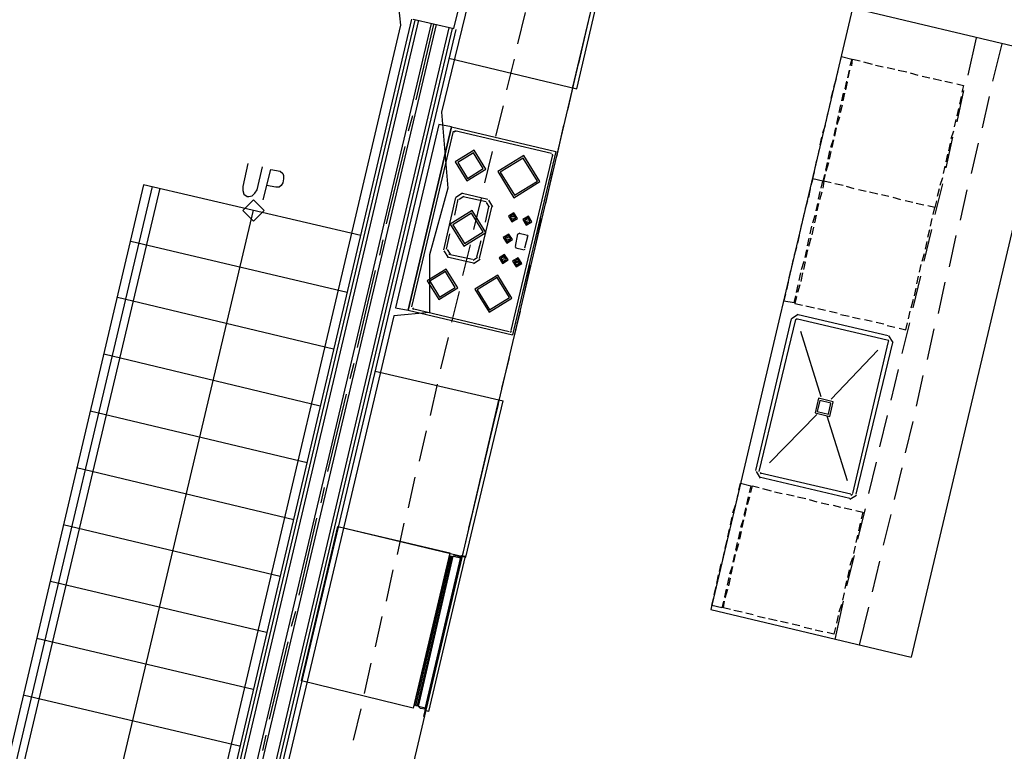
# Model space of a CAD drawing. Header units: feet. Extents: x -79 to 198, y -22 to 181.
# Tile 84 of 96: x 84 to 99, y 138 to 149. Entities that reach past the tile are written whole.
import ezdxf

# ---------------------------------------------------------------- set-up
doc = ezdxf.new("R2010")
doc.units = ezdxf.units.FT
doc.layers.add('A-AREA-UNIDAD', color=30, linetype='CONTINUOUS')
doc.layers.add('A-LINEA', color=7, linetype='CONTINUOUS')

msp = doc.modelspace()

# ---------------------------------------------------------------- linework, layer by layer
at = {"layer": 'A-AREA-UNIDAD'}
for points in [[(75.2, 158.2578), (79.552, 158.9689), (84.608, 159.5378), (92.672, 159.8222), (92.72, 158.7378), (91.76, 154.7733), (92, 154.6133), (91.968, 153.2622), (90.592, 147.6089), (90.688, 146.4178), (90.4, 145.3689), (90.4, 144.4622), (89.84, 144.4089), (86.96, 132.2489)], [(52.992, 132.7644), (73.12, 128.0178), (73.952, 131.4489), (75.44, 131.3778), (76.24, 132.6933), (77.248, 132.6933), (78.592, 130.6133), (79.328, 133.5289), (80.672, 133.5822), (86.032, 132.3378), (89.952, 148.9778), (89.84, 150.0089), (90.24, 150.0622), (92.64, 159.5733), (84.352, 159.2533), (75.28, 158.0089), (67.2, 156.0889), (59.072, 153.3333), (50.8, 149.5822)]]:
    msp.add_lwpolyline(points, dxfattribs=at)
at = {"layer": 'A-LINEA'}
for p, q in [((90.7867, 148.9244), (92.0933, 154.4311)), ((93.9467, 153.4844), (90.0133, 136.8178)), ((92.6533, 148.0044), (93.24, 150.4444)), ((92.72, 147.9778), (93.2933, 150.4311)), ((91.9067, 149.1778), (91.7867, 148.6844)), ((97.0533, 149.2444), (94.8267, 139.7911)), ((100.2133, 148.4978), (97.0533, 149.2444)), ((90.1733, 149.0578), (85.4, 128.8711)), ((90.2267, 149.0578), (85.4533, 128.8578)), ((90.4267, 149.0044), (85.6533, 128.8044)), ((90.5067, 148.9911), (85.7333, 128.7911)), ((90.12, 149.0711), (86.2533, 132.6844)), ((90.1467, 149.0711), (90.7867, 148.9244)), ((90.4667, 148.9911), (90.1867, 147.8044)), ((90.7067, 148.9378), (85.9333, 128.7378)), ((90.76, 148.9244), (85.9867, 128.7378)), ((90.8133, 148.9111), (86.04, 128.7244)), ((92.8533, 148.8578), (92.7467, 148.3778)), ((99, 148.7778), (98.8667, 148.1911)), ((99.4, 148.6844), (99.2533, 148.0978)), ((100.2133, 148.4978), (97.9733, 139.0444)), ((90.7067, 148.4578), (92.72, 147.9778)), ((91.7333, 148.4444), (91.6133, 147.9644)), ((97.04, 148.4444), (97.0133, 148.3378)), ((97.2267, 148.4044), (97.36, 148.3644)), ((97.4133, 148.3511), (97.5333, 148.3244)), ((96.8133, 148.1911), (96.84, 148.3111)), ((97, 148.2711), (96.9733, 148.1511)), ((96.9867, 148.1511), (97.0133, 148.2711)), ((97.6, 148.3111), (97.72, 148.2844)), ((97.7733, 148.2711), (97.9067, 148.2444)), ((97.96, 148.2311), (98.08, 148.1911)), ((98.1467, 148.1778), (98.2667, 148.1511)), ((92.68, 148.1244), (92.5733, 147.6444)), ((96.76, 148.0044), (96.8, 148.1378)), ((96.96, 148.0978), (96.9333, 147.9778)), ((96.9467, 147.9644), (96.9733, 148.0844)), ((98.32, 148.1378), (98.4533, 148.1111)), ((98.5067, 148.0978), (98.6267, 148.0711)), ((98.6933, 148.0578), (98.8, 148.0311)), ((98.8, 148.0311), (98.7733, 147.9244)), ((96.72, 147.8311), (96.7467, 147.9511)), ((96.9067, 147.9111), (96.88, 147.7911)), ((96.9067, 147.7911), (96.9333, 147.9111)), ((98.8, 147.9511), (98.6933, 147.4578)), ((98.76, 147.8578), (98.7333, 147.7378)), ((99.2, 147.8578), (99.0933, 147.3644)), ((91.56, 147.7111), (91.44, 147.2311)), ((96.68, 147.6444), (96.7067, 147.7644)), ((96.8667, 147.7244), (96.84, 147.6044)), ((96.8667, 147.6044), (96.8933, 147.7244)), ((90.1333, 147.5511), (90.0667, 147.3111)), ((96.64, 147.4578), (96.6667, 147.5911)), ((96.8267, 147.5511), (96.8, 147.4311)), ((98.72, 147.6711), (98.6933, 147.5511)), ((92.5067, 147.4044), (92.4, 146.9111)), ((96.5867, 147.2844), (96.6267, 147.4044)), ((96.8133, 147.4178), (96.8533, 147.5378)), ((98.68, 147.4978), (98.6533, 147.3778)), ((90.7467, 147.3778), (90.0667, 144.4978)), ((90.7733, 147.3111), (90.12, 144.5511)), ((90.7467, 147.3778), (92.3867, 146.9911)), ((90.8113, 147.3106), (90.7872, 147.2957)), ((90.8, 147.3244), (92.32, 146.9644)), ((96.7867, 147.3644), (96.76, 147.2444)), ((96.7733, 147.2311), (96.8, 147.3644)), ((98.64, 147.3111), (98.6, 147.1911)), ((96.5467, 147.0978), (96.5733, 147.2178)), ((96.7467, 147.1778), (96.7067, 147.0578)), ((96.7333, 147.0578), (96.76, 147.1778)), ((98.6267, 147.2178), (98.52, 146.7378)), ((98.5867, 147.1244), (98.56, 147.0044)), ((99.0267, 147.1244), (98.92, 146.6444)), ((90.0133, 147.0711), (89.72, 145.8578)), ((91.3867, 146.9911), (91.2667, 146.4978)), ((92.3333, 146.9378), (91.68, 144.1778)), ((92.3867, 146.9911), (91.7067, 144.1111)), ((92.3461, 146.9265), (92.3313, 146.9506)), ((96.5067, 146.9111), (96.5333, 147.0311)), ((96.6933, 147.0044), (96.6667, 146.8711)), ((96.6933, 146.8711), (96.72, 146.9911)), ((98.5467, 146.9511), (98.52, 146.8311)), ((96.4667, 146.7378), (96.4933, 146.8578)), ((96.6533, 146.8178), (96.6267, 146.6978)), ((96.64, 146.6844), (96.68, 146.8178)), ((92.3333, 146.6711), (92.2267, 146.1778)), ((98.5067, 146.7644), (98.48, 146.6444)), ((85.9067, 146.4711), (83.2667, 135.2711)), ((89.32, 145.6711), (85.9067, 146.4711)), ((96.9067, 146.4578), (96.7733, 146.4844)), ((96.9067, 146.4578), (96.7733, 146.4844)), ((98.4667, 146.4844), (98.3467, 146.0044)), ((98.4667, 146.5778), (98.4267, 146.4578)), ((86.04, 146.4444), (83.3867, 135.2444)), ((86.16, 146.4178), (83.5067, 135.2178)), ((90.92, 146.3354), (90.8157, 146.2711)), ((90.92, 146.3378), (91.32, 146.2444)), ((96.3867, 146.4044), (96.36, 146.2711)), ((96.52, 146.2444), (96.5467, 146.3644)), ((96.5733, 146.3511), (96.5333, 146.2311)), ((97.08, 146.4044), (96.96, 146.4444)), ((97.08, 146.4044), (96.96, 146.4444)), ((97.2667, 146.3644), (97.1467, 146.3911)), ((97.2667, 146.3644), (97.1467, 146.3911)), ((97.4533, 146.3244), (97.32, 146.3511)), ((97.4533, 146.3244), (97.32, 146.3511)), ((97.6267, 146.2844), (97.5067, 146.3111)), ((97.6267, 146.2844), (97.5067, 146.3111)), ((98.4133, 146.4044), (98.3867, 146.2844)), ((98.8533, 146.3911), (98.7467, 145.9111)), ((90.6267, 145.4444), (90.8133, 146.2711)), ((90.8, 145.9911), (90.8533, 146.2444)), ((90.9405, 146.2828), (90.8683, 146.2383)), ((90.9333, 146.2844), (91.2933, 146.2044)), ((91.2133, 146.2578), (91.0933, 145.7644)), ((91.3451, 146.1173), (91.3005, 146.1895)), ((91.3977, 146.1245), (91.3333, 146.2288)), ((96.3467, 146.2178), (96.3067, 146.0978)), ((96.48, 146.0578), (96.5067, 146.1778)), ((96.52, 146.1778), (96.4933, 146.0578)), ((97.8133, 146.2311), (97.6933, 146.2711)), ((97.8133, 146.2311), (97.6933, 146.2711)), ((98, 146.1911), (97.88, 146.2178)), ((98, 146.1911), (97.88, 146.2178)), ((98.1733, 146.1511), (98.0533, 146.1778)), ((98.1733, 146.1511), (98.0533, 146.1778)), ((87.6267, 146.0711), (85.3067, 136.2578)), ((91.1867, 145.3111), (91.3867, 146.1378)), ((91.28, 145.8844), (91.3333, 146.1244)), ((96.2933, 146.0311), (96.2667, 145.9111)), ((91.6933, 145.9778), (91.76, 145.9644)), ((91.6933, 145.9644), (91.6933, 145.9644)), ((91.6933, 145.9511), (91.76, 145.9378)), ((91.9067, 145.9244), (91.9867, 145.9111)), ((91.9067, 145.9111), (91.9067, 145.9111)), ((91.9067, 145.8978), (91.9733, 145.8844)), ((92.16, 145.9378), (92.0533, 145.4578)), ((96.2533, 145.8578), (96.2267, 145.7244)), ((96.4267, 145.8711), (96.4667, 145.9911)), ((96.48, 145.9911), (96.4533, 145.8711)), ((98.28, 145.8178), (98.3067, 145.9378)), ((90.6667, 145.4578), (90.72, 145.6978)), ((91.7867, 145.6978), (91.7467, 145.4978)), ((91.8246, 145.7106), (91.8005, 145.6957)), ((91.8133, 145.7111), (91.92, 145.6844)), ((96.3867, 145.6978), (96.4133, 145.8178)), ((96.44, 145.8044), (96.4133, 145.6844)), ((98.2933, 145.7644), (98.1733, 145.2711)), ((98.24, 145.6444), (98.2667, 145.7644)), ((89.1067, 144.7778), (85.7067, 145.5778)), ((89.6667, 145.6044), (89.6133, 145.3644)), ((91.1467, 145.3378), (91.2133, 145.5911)), ((91.6133, 145.6444), (91.68, 145.6311)), ((91.6133, 145.6311), (91.6133, 145.6311)), ((91.6133, 145.6178), (91.68, 145.6044)), ((91.9467, 145.6711), (91.8933, 145.4711)), ((91.9461, 145.6598), (91.9313, 145.6839)), ((96.2133, 145.6711), (96.1867, 145.5511)), ((96.3467, 145.5111), (96.3733, 145.6311)), ((96.4, 145.6311), (96.36, 145.4978)), ((98.2, 145.4578), (98.2267, 145.5778)), ((98.68, 145.6711), (98.5733, 145.1778)), ((90.629, 145.4311), (90.6934, 145.3268)), ((90.6816, 145.4516), (90.7262, 145.3794)), ((91.04, 145.5244), (90.92, 145.0444)), ((91.7472, 145.4957), (91.7621, 145.4716)), ((91.8667, 145.4444), (91.76, 145.4711)), ((91.8821, 145.445), (91.9061, 145.4598)), ((96.1733, 145.4844), (96.1333, 145.3644)), ((96.3067, 145.3244), (96.3333, 145.4444)), ((96.3467, 145.4444), (96.32, 145.3244)), ((98.1467, 145.2711), (98.1867, 145.3911)), ((90.68, 145.3378), (91.0933, 145.2444)), ((90.7067, 145.3778), (91.08, 145.2978)), ((91.0862, 145.2861), (91.1584, 145.3306)), ((91.0934, 145.2334), (91.1977, 145.2978)), ((91.5333, 145.3244), (91.6133, 145.3111)), ((91.5333, 145.3111), (91.5333, 145.3111)), ((91.5333, 145.2978), (91.6, 145.2844)), ((91.7467, 145.2578), (91.8267, 145.2311)), ((91.76, 145.2711), (91.8267, 145.2578)), ((91.76, 145.2578), (91.76, 145.2578)), ((96.12, 145.2978), (96.0933, 145.1778)), ((96.2533, 145.1378), (96.2933, 145.2711)), ((96.3067, 145.2578), (96.28, 145.1378)), ((89.5467, 145.1244), (89.2667, 143.9111)), ((91.9867, 145.2044), (91.88, 144.7244)), ((96.08, 145.1244), (96.0533, 145.0044)), ((96.2133, 144.9644), (96.24, 145.0844)), ((96.2667, 145.0844), (96.24, 144.9511)), ((98.1067, 145.0978), (98.1333, 145.2178)), ((96.04, 144.9378), (96.0133, 144.8178)), ((98.12, 145.0311), (98, 144.5378)), ((98.0667, 144.9111), (98.0933, 145.0311)), ((98.5067, 144.9378), (98.4, 144.4444)), ((90.8667, 144.7911), (90.7467, 144.3111)), ((96.1733, 144.7778), (96.2, 144.8978)), ((96.2267, 144.8978), (96.1867, 144.7778)), ((98.0267, 144.7244), (98.0533, 144.8444)), ((88.8933, 143.8844), (85.4933, 144.6978)), ((96.1333, 144.6178), (96.16, 144.7244)), ((97.9733, 144.5378), (98.0133, 144.6711)), ((90.0667, 144.4978), (91.7067, 144.1111)), ((90.1333, 144.5244), (91.6533, 144.1644)), ((90.1339, 144.5357), (90.1487, 144.5116)), ((91.8267, 144.4844), (91.7067, 143.9911)), ((96.32, 144.5644), (96.4533, 144.5378)), ((96.5067, 144.5244), (96.6267, 144.4978)), ((96.6933, 144.4844), (96.8133, 144.4578)), ((97.9333, 144.3644), (97.96, 144.4844)), ((95.5333, 141.9778), (96.0933, 144.3644)), ((95.5867, 141.9644), (96.16, 144.3511)), ((96.2, 144.4288), (96.0957, 144.3644)), ((96.1846, 144.3639), (96.1605, 144.349)), ((96.1867, 144.3644), (97.6, 144.0311)), ((96.2, 144.4311), (97.6133, 144.0978)), ((96.8667, 144.4311), (97, 144.4044)), ((97.0533, 144.3911), (97.1733, 144.3644)), ((97.24, 144.3511), (97.36, 144.3244)), ((97.4267, 144.3111), (97.5467, 144.2844)), ((97.9467, 144.2978), (97.8267, 143.8178)), ((97.8933, 144.1911), (97.92, 144.2978)), ((91.6687, 144.1516), (91.6928, 144.1665)), ((96.56, 143.1378), (96.24, 144.1644)), ((97.6, 144.2578), (97.72, 144.2311)), ((97.7867, 144.2178), (97.8933, 144.1911)), ((98.3333, 144.2044), (98.2267, 143.7244)), ((90.6933, 144.0711), (90.5733, 143.5778)), ((97.6133, 144.0044), (97.0533, 141.6178)), ((97.68, 143.9911), (97.1067, 141.6044)), ((97.6261, 144.0065), (97.6113, 144.0306)), ((97.691, 143.9912), (97.6266, 144.0954)), ((96.72, 143.0978), (97.4533, 143.8711)), ((88.68, 142.9911), (85.28, 143.8044)), ((91.6533, 143.7511), (91.5333, 143.2711)), ((89.2133, 143.6578), (89.1467, 143.4178)), ((89.5467, 143.5378), (91.56, 143.0711)), ((97.7733, 143.5644), (97.6533, 143.0844)), ((98.16, 143.4711), (98.0533, 142.9911)), ((90.52, 143.3378), (90.4133, 142.8444)), ((89.0933, 143.1778), (88.8, 141.9644)), ((90.92, 140.6311), (91.4933, 143.0844)), ((90.9733, 140.6178), (91.56, 143.0711)), ((88.48, 142.0978), (85.0667, 142.9111)), ((91.48, 143.0178), (91.36, 142.5378)), ((95.7467, 142.0978), (96.4933, 142.8578)), ((96.9733, 141.8178), (96.6533, 142.8311)), ((97.6, 142.8444), (97.48, 142.3511)), ((98, 142.7511), (97.88, 142.2578)), ((90.3467, 142.6044), (90.24, 142.1244)), ((91.3067, 142.2978), (91.1867, 141.8044)), ((88.2667, 141.2044), (84.8533, 142.0178)), ((97.4267, 142.1111), (97.3067, 141.6178)), ((97.8267, 142.0178), (97.7067, 141.5244)), ((90.1733, 141.8711), (90.0667, 141.3911)), ((95.5357, 141.9644), (95.6, 141.8601)), ((97.0133, 141.5378), (95.5867, 141.8711)), ((97.0267, 141.6044), (95.6, 141.9378)), ((95.6005, 141.949), (95.6154, 141.925)), ((88.7467, 141.7111), (88.6933, 141.4711)), ((95.4533, 141.7378), (95.4267, 141.6311)), ((95.64, 141.6978), (95.7733, 141.6578)), ((91.1333, 141.5644), (91.0133, 141.0711)), ((95.2267, 141.4844), (95.2533, 141.6044)), ((95.4133, 141.5644), (95.3867, 141.4444)), ((95.4, 141.4444), (95.44, 141.5644)), ((95.8267, 141.6444), (95.9467, 141.6178)), ((96.0133, 141.6044), (96.1333, 141.5778)), ((96.1867, 141.5644), (96.32, 141.5378)), ((96.3733, 141.5244), (96.4933, 141.4844)), ((97.0134, 141.5268), (97.1177, 141.5912)), ((97.0287, 141.5916), (97.0528, 141.6065)), ((95.1733, 141.3111), (95.2133, 141.4311)), ((95.3733, 141.3911), (95.3467, 141.2711)), ((95.36, 141.2578), (95.3867, 141.3778)), ((96.56, 141.4711), (96.68, 141.4444)), ((96.7467, 141.4311), (96.8667, 141.4044)), ((96.92, 141.3911), (97.04, 141.3644)), ((97.2533, 141.3778), (97.1333, 140.8978)), ((88.6267, 141.2311), (88.3467, 140.0178)), ((95.1333, 141.1244), (95.16, 141.2444)), ((95.3333, 141.2044), (95.2933, 141.0844)), ((95.32, 141.0844), (95.3467, 141.2044)), ((97.1067, 141.3511), (97.2133, 141.3244)), ((97.2133, 141.3244), (97.1867, 141.2178)), ((97.6533, 141.2844), (97.5333, 140.8044)), ((88.0533, 140.3111), (84.64, 141.1244)), ((88.96, 141.0978), (90.9733, 140.6178)), ((90, 141.1511), (89.8933, 140.6578)), ((95.0933, 140.9378), (95.12, 141.0578)), ((97.1733, 141.1511), (97.1467, 141.0311)), ((95.28, 141.0178), (95.2533, 140.8978)), ((95.28, 140.8978), (95.3067, 141.0178)), ((97.1333, 140.9644), (97.1067, 140.8444)), ((90.96, 140.8311), (90.84, 140.3511)), ((95.0533, 140.7511), (95.08, 140.8844)), ((95.24, 140.8444), (95.2133, 140.7244)), ((95.2267, 140.7111), (95.2667, 140.8311)), ((97.0933, 140.7911), (97.0667, 140.6711)), ((90.7333, 140.6178), (90.1867, 138.2978)), ((90.7333, 140.6178), (90.1867, 138.2978)), ((90.2133, 138.2844), (90.76, 140.6178)), ((90.2133, 138.2844), (90.76, 140.6178)), ((95.0133, 140.5778), (95.04, 140.6978)), ((95.2, 140.6578), (95.1733, 140.5378)), ((95.1867, 140.5378), (95.2133, 140.6578)), ((97.08, 140.6444), (96.96, 140.1644)), ((97.0533, 140.6044), (97.0133, 140.4844)), ((94.96, 140.3911), (94.9867, 140.5111)), ((95.16, 140.4711), (95.12, 140.3511)), ((95.1467, 140.3511), (95.1733, 140.4711)), ((97.48, 140.5511), (97.36, 140.0711)), ((89.8267, 140.4178), (89.72, 139.9244)), ((94.92, 140.2044), (94.9467, 140.3378)), ((95.1067, 140.2978), (95.08, 140.1778)), ((95.1067, 140.1644), (95.1333, 140.2844)), ((97, 140.4178), (96.9733, 140.2978)), ((87.84, 139.4311), (84.44, 140.2311)), ((94.88, 140.0311), (94.9067, 140.1511)), ((96.96, 140.2444), (96.9333, 140.1244)), ((90.7867, 140.0978), (90.6667, 139.6178)), ((95.0667, 140.1111), (95.04, 139.9911)), ((95.0533, 139.9778), (95.0933, 140.1111)), ((96.92, 140.0578), (96.8933, 139.9378)), ((96.9067, 139.9244), (96.7733, 139.3244)), ((96.88, 139.8711), (96.84, 139.7511)), ((97.3067, 139.8311), (97.16, 139.2311)), ((88.2933, 139.7644), (88.2267, 139.5244)), ((89.6533, 139.6844), (89.5467, 139.2044)), ((94.8267, 139.7911), (97.9733, 139.0444)), ((95.32, 139.7511), (95.1867, 139.7778)), ((95.4933, 139.7111), (95.3733, 139.7378)), ((95.68, 139.6578), (95.56, 139.6844)), ((96.8267, 139.6978), (96.8, 139.5778)), ((95.8667, 139.6178), (95.7333, 139.6444)), ((96.04, 139.5778), (95.92, 139.6044)), ((96.2267, 139.5378), (96.1067, 139.5644)), ((96.4133, 139.4844), (96.2933, 139.5111)), ((90.6133, 139.3778), (90.4933, 138.8844)), ((96.5867, 139.4444), (96.4667, 139.4711)), ((87.6267, 138.5378), (84.2267, 139.3378)), ((88.1733, 139.2844), (87.88, 138.0711)), ((89.48, 138.9511), (89.3733, 138.4711)), ((90.44, 138.6444), (90.3067, 138.1111)), ((87.4133, 137.6444), (84.0133, 138.4444)), ((89.32, 138.2311), (89.2, 137.7378)), ((87.8267, 137.8178), (87.7733, 137.5778))]:
    msp.add_line(p, q, dxfattribs=at)
for points in [[(96.8533, 148.3778), (96.88, 148.4844), (97.04, 148.4444)], [(97.04, 148.3378), (97.0533, 148.4444), (97.1733, 148.4178)], [(90.5467, 147.4178), (89.8667, 144.5378), (90.0667, 144.4978), (90.7467, 147.3778), (90.5467, 147.4178)], [(91.1035, 147.0112), (90.8066, 146.8279), (90.9899, 146.5311), (91.2867, 146.7143), (91.1035, 147.0112)], [(91.0942, 146.9722), (90.8456, 146.8187), (90.9991, 146.57), (91.2478, 146.7235), (91.0942, 146.9722)], [(91.8849, 146.9286), (91.4758, 146.6761), (91.7284, 146.2669), (92.1375, 146.5195), (91.8849, 146.9286)], [(87.5467, 146.8044), (87.4667, 146.4444), (87.4667, 146.3778), (87.48, 146.3244), (87.5333, 146.2844), (87.56, 146.2844), (87.6133, 146.2978), (87.6533, 146.3378), (87.6933, 146.3911), (87.7733, 146.7511)], [(91.8757, 146.8897), (91.5147, 146.6668), (91.7376, 146.3058), (92.0986, 146.5287), (91.8757, 146.8897)], [(87.7867, 146.2311), (87.9067, 146.7111), (88.0533, 146.6844), (88.0933, 146.6444), (88.1067, 146.6178), (88.1067, 146.5644), (88.0933, 146.4978), (88.0667, 146.4578), (88.04, 146.4311), (87.9867, 146.4311), (87.84, 146.4578)], [(96.6133, 146.6311), (96.5867, 146.5244), (96.4267, 146.5644), (96.4533, 146.6711)], [(96.72, 146.4978), (96.6, 146.5244), (96.6267, 146.6311)], [(96.56, 146.4178), (96.5867, 146.5244), (96.4267, 146.5644), (96.4, 146.4578)], [(96.72, 146.4978), (96.6, 146.5244), (96.5867, 146.4178)], [(87.8, 146.0644), (87.6333, 146.2311), (87.4667, 146.0644), (87.6333, 145.8978), (87.8, 146.0644)], [(98.3733, 146.2178), (98.3467, 146.1111), (98.24, 146.1378)], [(91.0727, 146.0634), (90.7277, 145.8504), (90.9407, 145.5055), (91.2856, 145.7184), (91.0727, 146.0634)], [(91.0635, 146.0245), (90.7666, 145.8412), (90.9499, 145.5444), (91.2467, 145.7277), (91.0635, 146.0245)], [(91.7302, 146.0291), (91.642, 145.9747), (91.6965, 145.8864), (91.7847, 145.9409), (91.7302, 146.0291)], [(91.7241, 146.0032), (91.6679, 145.9685), (91.7026, 145.9124), (91.7587, 145.947), (91.7241, 146.0032)], [(98.32, 146.0044), (98.3467, 146.1111), (98.24, 146.1378)], [(91.9569, 145.9758), (91.8686, 145.9213), (91.9231, 145.8331), (92.0114, 145.8876), (91.9569, 145.9758)], [(91.9507, 145.9499), (91.8946, 145.9152), (91.9293, 145.859), (91.9854, 145.8937), (91.9507, 145.9499)], [(91.6502, 145.6958), (91.562, 145.6413), (91.6165, 145.5531), (91.7047, 145.6076), (91.6502, 145.6958)], [(91.6441, 145.6699), (91.5879, 145.6352), (91.6226, 145.579), (91.6787, 145.6137), (91.6441, 145.6699)], [(91.5835, 145.3758), (91.4953, 145.3213), (91.5498, 145.2331), (91.638, 145.2876), (91.5835, 145.3758)], [(91.5774, 145.3499), (91.5213, 145.3152), (91.5559, 145.259), (91.6121, 145.2937), (91.5774, 145.3499)], [(91.7969, 145.3225), (91.7086, 145.268), (91.7631, 145.1797), (91.8514, 145.2342), (91.7969, 145.3225)], [(91.7907, 145.2965), (91.7346, 145.2619), (91.7693, 145.2057), (91.8254, 145.2404), (91.7907, 145.2965)], [(90.6635, 145.1445), (90.3666, 144.9612), (90.5499, 144.6644), (90.8467, 144.8477), (90.6635, 145.1445)], [(90.6542, 145.1056), (90.4056, 144.952), (90.5591, 144.7033), (90.8078, 144.8569), (90.6542, 145.1056)], [(91.4757, 145.0497), (91.1147, 144.8268), (91.3376, 144.4658), (91.6986, 144.6887), (91.4757, 145.0497)], [(91.4665, 145.0108), (91.1537, 144.8176), (91.3468, 144.5048), (91.6597, 144.6979), (91.4665, 145.0108)], [(96, 144.7511), (95.9733, 144.6444), (96.1333, 144.6178)], [(96.1733, 144.7111), (96.1467, 144.6044), (96.2667, 144.5778)], [(96.5191, 143.1129), (96.4648, 142.8836), (96.6942, 142.8293), (96.7485, 143.0587), (96.5191, 143.1129)], [(96.5401, 143.0789), (96.4989, 142.9046), (96.6732, 142.8633), (96.7144, 143.0377), (96.5401, 143.0789)], [(95.2667, 141.6711), (95.2933, 141.7778), (95.4533, 141.7378)], [(95.4533, 141.6311), (95.48, 141.7378), (95.5867, 141.7111)], [(90.72, 140.6844), (90.1467, 138.2444), (88.3867, 138.6711), (88.96, 141.0978), (90.72, 140.6844)], [(90.8933, 140.6178), (90.8133, 140.6444), (90.8, 140.6311), (90.7733, 140.6311), (90.76, 140.6178), (90.7467, 140.6311), (90.7333, 140.6178), (90.72, 140.6444), (90.16, 138.2844), (90.1867, 138.2978), (90.1867, 138.2844), (90.2133, 138.2844), (90.2267, 138.2711), (90.24, 138.2578), (90.2533, 138.2444), (90.3333, 138.2311), (90.8933, 140.6178)], [(90.8933, 140.6178), (90.8133, 140.6444), (90.8, 140.6311), (90.7733, 140.6311), (90.76, 140.6178), (90.7467, 140.6311), (90.7333, 140.6178), (90.72, 140.6444), (90.16, 138.2844), (90.1867, 138.2978), (90.1867, 138.2844), (90.2133, 138.2844), (90.2267, 138.2711), (90.24, 138.2578), (90.2533, 138.2444), (90.3333, 138.2311), (90.8933, 140.6178)], [(90.3333, 138.2444), (90.2267, 138.2711), (90.7733, 140.6311), (90.8933, 140.6044), (90.3333, 138.2444)], [(90.3333, 138.2444), (90.2267, 138.2711), (90.7733, 140.6311), (90.8933, 140.6044), (90.3333, 138.2444)], [(90.3867, 138.1911), (90.3333, 138.2044), (90.9067, 140.6444), (90.96, 140.6311), (90.3867, 138.1911)], [(90.3867, 138.1911), (90.3333, 138.2044), (90.9067, 140.6444), (90.96, 140.6311), (90.3867, 138.1911)], [(95.0267, 139.9244), (95, 139.8178), (94.84, 139.8578), (94.8667, 139.9644)], [(95.1333, 139.7911), (95.0267, 139.8178), (95.04, 139.9244)], [(96.7867, 139.5111), (96.76, 139.4044), (96.6533, 139.4311)]]:
    msp.add_lwpolyline(points, dxfattribs=at)

doc.saveas('drawing.dxf')
